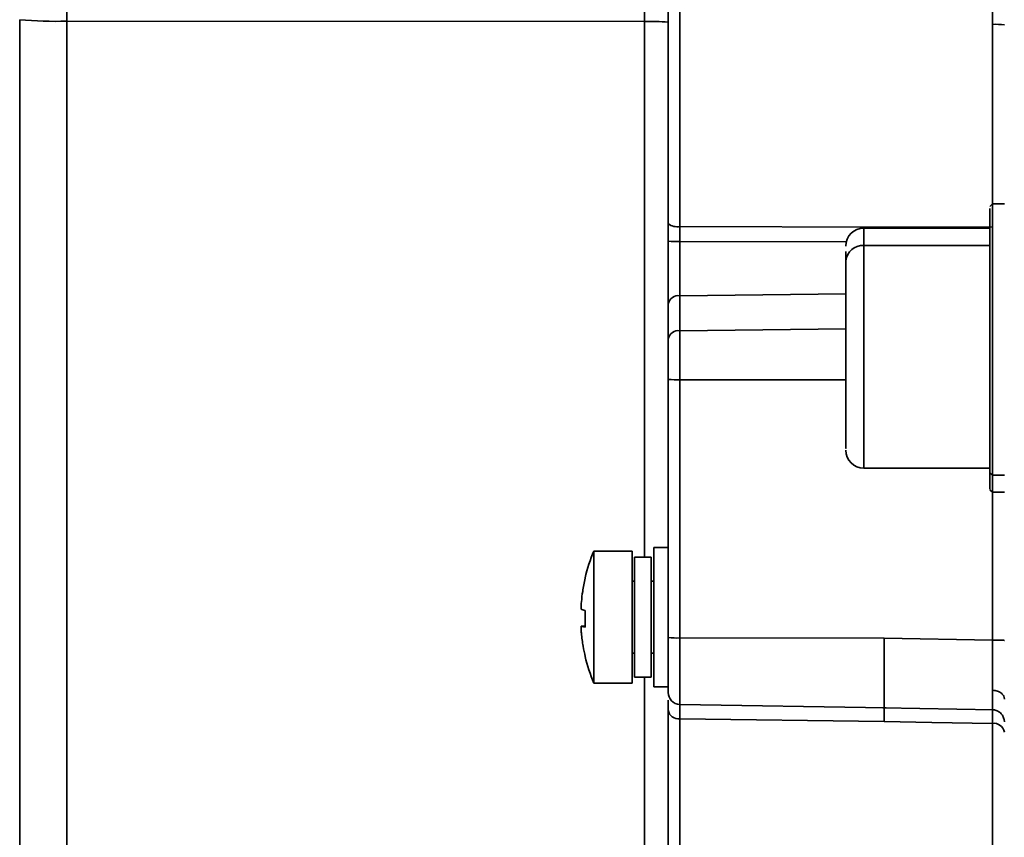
# Model space of a CAD drawing. Header units: millimetres. Extents: x -10540 to 6039, y -7467 to 6433.
# Tile 132 of 236: x -8455 to -8414, y 1878 to 1912. Entities that reach past the tile are written whole.
import ezdxf

# ---------------------------------------------------------------- set-up
doc = ezdxf.new("R2010")
doc.units = ezdxf.units.MM
doc.header["$LTSCALE"] = 8

msp = doc.modelspace()

# ---------------------------------------------------------------- linework, layer by layer
at = {"linetype": 'Continuous', "lineweight": 35}
for p, q in [((-8452.688, 1951.204), (-8452.688, 1911.998)), ((-8428.636, 1911.985), (-8428.636, 1949.534)), ((-8427.653, 1911.888), (-8427.653, 1942.13)), ((-8427.162, 1942.478), (-8427.162, 1911.873)), ((-8414.145, 1911.866), (-8414.145, 1931.924)), ((-8454.653, 1877.135), (-8454.653, 1912.06)), ((-8452.688, 1911.998), (-8428.636, 1911.985)), ((-8452.688, 1911.998), (-8452.688, 1875.136)), ((-8428.636, 1889.686), (-8428.636, 1911.985)), ((-8427.653, 1903.565), (-8427.653, 1911.888)), ((-8427.162, 1911.873), (-8427.162, 1903.449)), ((-8414.145, 1904.386), (-8414.145, 1911.866)), ((-8414.153, 1904.386), (-8414.253, 1904.286)), ((-8413.653, 1904.386), (-8414.153, 1904.386)), ((-8427.162, 1903.449), (-8418.653, 1903.415)), ((-8427.162, 1903.449), (-8427.162, 1902.82)), ((-8414.253, 1903.386), (-8419.503, 1903.386)), ((-8419.503, 1903.386), (-8419.503, 1902.654)), ((-8427.162, 1902.82), (-8427.162, 1900.566)), ((-8420.232, 1902.816), (-8427.162, 1902.82)), ((-8420.253, 1902.014), (-8420.253, 1902.401)), ((-8414.253, 1902.654), (-8419.503, 1902.654)), ((-8419.503, 1902.654), (-8419.503, 1893.386)), ((-8420.253, 1900.649), (-8427.162, 1900.566)), ((-8427.162, 1900.566), (-8427.162, 1899.109)), ((-8427.653, 1898.766), (-8427.653, 1900.223)), ((-8427.162, 1899.109), (-8420.253, 1899.191)), ((-8427.162, 1899.109), (-8427.162, 1897.068)), ((-8427.653, 1897.083), (-8427.653, 1898.766)), ((-8427.653, 1886.331), (-8427.653, 1897.083)), ((-8427.162, 1897.068), (-8427.162, 1886.315)), ((-8420.253, 1897.064), (-8427.162, 1897.068)), ((-8419.503, 1893.386), (-8414.253, 1893.386)), ((-8414.153, 1893.1), (-8414.253, 1893.188)), ((-8414.153, 1893.1), (-8413.653, 1893.1)), ((-8414.253, 1892.486), (-8414.153, 1892.386)), ((-8414.153, 1892.386), (-8413.653, 1892.386)), ((-8414.145, 1886.229), (-8414.145, 1892.379)), ((-8427.653, 1890.086), (-8428.253, 1890.086)), ((-8428.253, 1890.086), (-8428.253, 1890.084)), ((-8427.653, 1890.084), (-8428.253, 1890.084)), ((-8428.253, 1890.084), (-8428.253, 1884.286)), ((-8429.153, 1889.936), (-8430.741, 1889.936)), ((-8430.741, 1889.936), (-8430.741, 1889.934)), ((-8430.741, 1889.934), (-8430.741, 1887.065)), ((-8429.153, 1889.934), (-8430.741, 1889.934)), ((-8429.153, 1889.936), (-8429.153, 1889.934)), ((-8429.153, 1889.934), (-8429.153, 1884.436)), ((-8428.353, 1889.686), (-8429.053, 1889.686)), ((-8429.053, 1889.686), (-8429.053, 1889.684)), ((-8428.353, 1889.684), (-8429.053, 1889.684)), ((-8429.053, 1889.684), (-8429.053, 1884.686)), ((-8428.353, 1889.686), (-8428.353, 1889.684)), ((-8428.353, 1889.684), (-8428.353, 1884.686)), ((-8429.053, 1888.686), (-8429.153, 1888.686)), ((-8429.153, 1888.685), (-8429.053, 1888.685)), ((-8428.253, 1888.686), (-8428.353, 1888.686)), ((-8428.353, 1888.685), (-8428.253, 1888.685)), ((-8431.103, 1886.808), (-8431.264, 1886.808)), ((-8430.741, 1887.065), (-8430.741, 1884.436)), ((-8427.653, 1884.052), (-8427.653, 1886.331)), ((-8427.162, 1886.315), (-8418.653, 1886.311)), ((-8427.162, 1886.315), (-8427.162, 1883.552)), ((-8418.653, 1886.311), (-8414.145, 1886.229)), ((-8429.153, 1885.686), (-8429.053, 1885.686)), ((-8428.353, 1885.686), (-8428.253, 1885.686)), ((-8430.741, 1884.436), (-8429.153, 1884.436)), ((-8429.053, 1884.686), (-8428.353, 1884.686)), ((-8428.636, 1874.716), (-8428.636, 1884.686)), ((-8428.253, 1884.286), (-8427.653, 1884.286)), ((-8427.653, 1883.303), (-8427.653, 1883.725)), ((-8427.162, 1883.552), (-8418.576, 1883.402)), ((-8427.162, 1883.552), (-8427.162, 1882.944)), ((-8427.653, 1871.568), (-8427.653, 1883.303)), ((-8418.71, 1883.404), (-8414.095, 1883.321)), ((-8414.145, 1883.324), (-8414.144, 1883.345)), ((-8418.653, 1882.838), (-8427.162, 1882.944)), ((-8427.162, 1882.944), (-8427.162, 1871.069)), ((-8414.145, 1870.841), (-8414.145, 1882.76))]:
    msp.add_line(p, q, dxfattribs=at)
at = {"linetype": 'Continuous', "lineweight": 35, "flags": 128}
for points in [[(-8414.153, 1904.386), (-8414.153, 1904.383), (-8414.153, 1904.131), (-8414.153, 1903.488), (-8414.153, 1902.496), (-8414.153, 1901.225), (-8414.153, 1899.76), (-8414.153, 1898.201), (-8414.153, 1896.656), (-8414.153, 1895.228), (-8414.153, 1894.015), (-8414.153, 1893.1)], [(-8418.653, 1903.415), (-8416.128, 1903.426), (-8414.145, 1903.435)], [(-8414.153, 1893.1), (-8414.153, 1892.546), (-8414.153, 1892.386)], [(-8414.145, 1882.76), (-8416.67, 1882.803), (-8418.653, 1882.838)], [(-8413.671, 1882.955), (-8413.663, 1882.92), (-8413.653, 1882.824)]]:
    msp.add_lwpolyline(points, dxfattribs=at)
at = {"linetype": 'Continuous', "lineweight": 35}
for centre, radius, start, end in [((-8453.173, 1927.89), 15.9, 264.6592, 271.7486), ((-8428.393, 1904.039), 7.95, 84.6592, 91.7486), ((-8414.023, 1907.893), 3.975, 84.6592, 91.7486), ((-8427.277, 1904.065), 0.627, 233.0283, 280.5281), ((-8419.503, 1902.636), 0.75, 90, 180), ((-8427.283, 1906.793), 3.975, 264.6592, 271.7486), ((-8419.554, 1901.955), 0.702, 85.8416, 175.1268), ((-8427.222, 1900.129), 0.441, 82.1376, 167.6187), ((-8427.222, 1898.672), 0.441, 82.1376, 167.6187), ((-8427.283, 1901.041), 3.975, 264.6592, 271.7486), ((-8419.503, 1894.136), 0.75, 180, 270), ((-8424.315, 1887.186), 6.989, 156.8473, 166.456), ((-8431.069, 1888.827), 0.0405, 186.2622, 216.9869), ((-8427.283, 1890.289), 3.975, 264.6592, 271.7486), ((-8424.315, 1887.187), 6.989, 193.544, 203.1527), ((-8427.153, 1884.052), 0.5, 180, 269), ((-8427.216, 1883.386), 0.445, 190.6794, 277.0194), ((-8414.09, 1882.318), 0.445, 10.6541, 97.0061)]:
    msp.add_arc(centre, radius, start, end, dxfattribs=at)
for points, knots in [([(-8414.253, 1893.188), (-8414.253, 1893.632), (-8414.253, 1894.519), (-8414.253, 1896.65), (-8414.253, 1898.987), (-8414.253, 1901.256), (-8414.253, 1903.054), (-8414.253, 1904.151), (-8414.253, 1904.186), (-8414.253, 1904.2)], [0, 0, 0, 0, 0.1482535, 0.2965064, 0.4447591, 0.5930123, 0.7412659, 0.8895191, 1, 1, 1, 1]), ([(-8427.653, 1902.835), (-8427.653, 1902.973), (-8427.653, 1903.218), (-8427.653, 1903.459), (-8427.653, 1903.565)], [0, 0, 0, 0, 0.559993, 1, 1, 1, 1]), ([(-8427.653, 1900.223), (-8427.653, 1900.661), (-8427.653, 1901.443), (-8427.653, 1902.409), (-8427.653, 1902.835)], [0, 0, 0, 0, 0.559241, 1, 1, 1, 1]), ([(-8420.253, 1894.214), (-8420.253, 1894.207), (-8420.253, 1894.187), (-8420.253, 1894.881), (-8420.253, 1896.11), (-8420.253, 1897.715), (-8420.253, 1899.405), (-8420.253, 1900.981), (-8420.253, 1901.67), (-8420.253, 1902.014)], [0, 0, 0, 0, 0.091646, 0.243038, 0.394431, 0.545823, 0.697216, 0.848609, 1, 1, 1, 1]), ([(-8414.253, 1892.572), (-8414.253, 1892.546), (-8414.253, 1892.415), (-8414.253, 1892.845), (-8414.253, 1893.188)], [0, 0, 0, 0, 0.203034, 1, 1, 1, 1]), ([(-8431.101, 1888.803), (-8431.141, 1888.621), (-8431.212, 1888.296), (-8431.248, 1887.966), (-8431.264, 1887.82)], [0, 0, 0, 0, 0.559997, 1, 1, 1, 1]), ([(-8431.264, 1887.82), (-8431.267, 1887.787), (-8431.273, 1887.719), (-8431.276, 1887.627), (-8431.276, 1887.556), (-8431.271, 1887.516), (-8431.266, 1887.51), (-8431.264, 1887.507)], [0, 0, 0, 0, 0.213973, 0.427991, 0.640996, 0.853565, 1, 1, 1, 1]), ([(-8431.101, 1887.464), (-8431.141, 1887.472), (-8431.212, 1887.487), (-8431.248, 1887.501), (-8431.264, 1887.507)], [0, 0, 0, 0, 0.559997, 1, 1, 1, 1]), ([(-8431.101, 1887.464), (-8431.104, 1887.399), (-8431.108, 1887.282), (-8431.109, 1887.166), (-8431.109, 1887.114)], [0, 0, 0, 0, 0.559932, 1, 1, 1, 1]), ([(-8431.264, 1886.808), (-8431.267, 1886.806), (-8431.273, 1886.803), (-8431.276, 1886.755), (-8431.276, 1886.683), (-8431.271, 1886.6), (-8431.266, 1886.544), (-8431.264, 1886.522)], [0, 0, 0, 0, 0.213973, 0.427991, 0.640996, 0.853565, 1, 1, 1, 1]), ([(-8431.101, 1886.765), (-8431.141, 1886.773), (-8431.212, 1886.787), (-8431.248, 1886.802), (-8431.264, 1886.808)], [0, 0, 0, 0, 0.559997, 1, 1, 1, 1]), ([(-8431.109, 1887.114), (-8431.109, 1887.049), (-8431.108, 1886.932), (-8431.103, 1886.816), (-8431.101, 1886.765)], [0, 0, 0, 0, 0.5600626, 1, 1, 1, 1]), ([(-8431.264, 1886.522), (-8431.243, 1886.337), (-8431.206, 1886.006), (-8431.133, 1885.682), (-8431.101, 1885.539)], [0, 0, 0, 0, 0.559997, 1, 1, 1, 1]), ([(-8418.653, 1886.31), (-8418.654, 1885.919), (-8418.654, 1885.136), (-8418.655, 1884.166), (-8418.654, 1883.504), (-8418.654, 1883.438), (-8418.653, 1883.405)], [0, 0, 0, 0, 0.25001, 0.5, 0.74999, 1, 1, 1, 1]), ([(-8414.145, 1886.229), (-8414.075, 1886.229), (-8413.929, 1886.228), (-8413.765, 1886.224), (-8413.669, 1886.219), (-8413.659, 1886.216), (-8413.653, 1886.214)], [0, 0, 0, 0, 0.270482, 0.562372, 0.789516, 1, 1, 1, 1]), ([(-8414.141, 1884.136), (-8414.141, 1884.428), (-8414.142, 1884.873), (-8414.143, 1885.624), (-8414.144, 1886.026), (-8414.145, 1886.229)], [0, 0, 0, 0, 0.485186, 0.739165, 1, 1, 1, 1]), ([(-8431.101, 1885.539), (-8431.104, 1885.541), (-8431.108, 1885.543), (-8431.109, 1885.548), (-8431.109, 1885.55)], [0, 0, 0, 0, 0.56, 1, 1, 1, 1]), ([(-8414.144, 1883.345), (-8414.144, 1883.349), (-8414.143, 1883.362), (-8414.142, 1883.558), (-8414.141, 1883.907), (-8414.141, 1884.136)], [0, 0, 0, 0, 0.155339, 0.445567, 1, 1, 1, 1]), ([(-8414.141, 1884.136), (-8414.071, 1884.129), (-8413.927, 1884.113), (-8413.764, 1884.015), (-8413.669, 1883.894), (-8413.659, 1883.812), (-8413.653, 1883.772)], [0, 0, 0, 0, 0.270572, 0.562349, 0.789426, 1, 1, 1, 1]), ([(-8418.653, 1883.403), (-8418.653, 1883.344), (-8418.653, 1883.201), (-8418.653, 1882.972), (-8418.653, 1882.838)], [0, 0, 0, 0, 0.41596, 1, 1, 1, 1]), ([(-8414.145, 1882.76), (-8414.144, 1882.894), (-8414.144, 1883.123), (-8414.144, 1883.265), (-8414.144, 1883.323)], [0, 0, 0, 0, 0.587293, 1, 1, 1, 1]), ([(-8414.144, 1883.332), (-8414.093, 1883.324), (-8413.989, 1883.309), (-8413.844, 1883.226), (-8413.726, 1883.103), (-8413.689, 1883.001), (-8413.67, 1882.951)], [0, 0, 0, 0, 0.236355, 0.487833, 0.745787, 1, 1, 1, 1])]:
    msp.add_open_spline(points, degree=3, knots=knots, dxfattribs=at)

doc.saveas('drawing.dxf')
